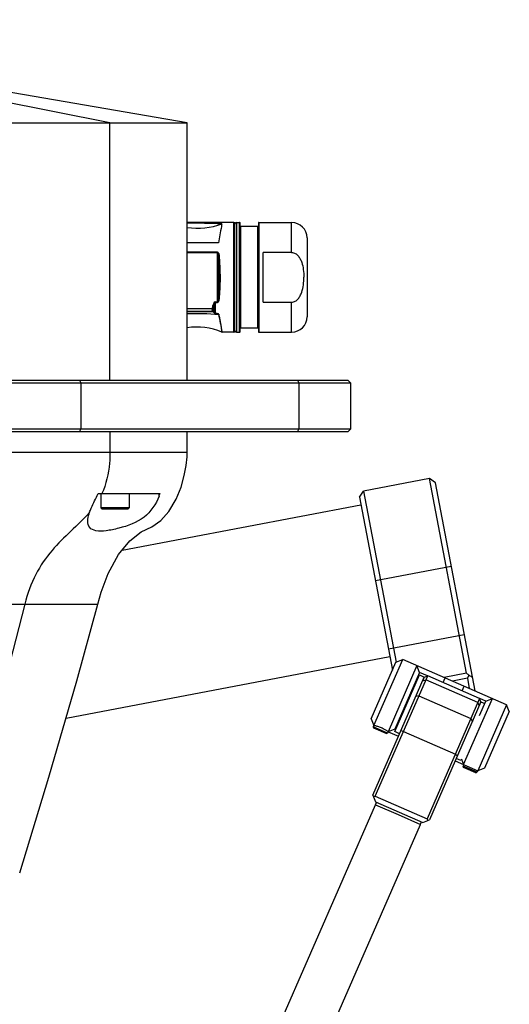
# Model space of a CAD drawing. Header units: millimetres. Extents: x 0 to 2550, y 0 to 1188.
# Tile 161 of 218: x 736 to 755, y 339 to 377. Entities that reach past the tile are written whole.
import ezdxf

# ---------------------------------------------------------------- set-up
doc = ezdxf.new("R2010")
doc.units = ezdxf.units.MM
doc.header["$LTSCALE"] = 46.255
for name, color, linetype in [('1613603_PBL588', 7, 'CONTINUOUS'), ('M2000103_PBL484', 7, 'CONTINUOUS'), ('M2000801_PBL485', 7, 'CONTINUOUS'), ('M2000901_PBL576', 7, 'CONTINUOUS'), ('M2200202_PBL583', 7, 'CONTINUOUS'), ('M2200301_PBL590', 7, 'CONTINUOUS'), ('M2300101_PBL525', 7, 'CONTINUOUS'), ('M2300202_PBL527', 7, 'CONTINUOUS'), ('M2300301_PBL575', 7, 'CONTINUOUS'), ('M2300602_PBL595', 7, 'CONTINUOUS'), ('P9140503_BOLT_PBL574', 7, 'CONTINUOUS'), ('SSHH-ST-M3-5_203_PBL545', 7, 'CONTINUOUS'), ('SSHH-ST-M3-5_203_PBL546', 7, 'CONTINUOUS'), ('WFM_0608_06_2_PBL586', 7, 'CONTINUOUS'), ('WFM_0608_06_2_PBL587', 7, 'CONTINUOUS')]:
    doc.layers.add(name, color=color, linetype=linetype)

# ---------------------------------------------------------------- blocks, each defined once
blk = doc.blocks.new('M2300101_PBL525', base_point=(752.719, 350.139))
at = {"layer": 'M2300101_PBL525', "color": 7}
for p, q in [((750.04, 349.999), (751, 352.198)), ((750.143, 349.736), (751.263, 352.302)), ((751, 352.198), (751.263, 352.302)), ((755.296, 350.542), (751.263, 352.302)), ((751.813, 352.062), (750.693, 349.496)), ((751.916, 351.798), (750.956, 349.599)), ((751.916, 351.798), (751.813, 352.062)), ((752.228, 351.662), (751.916, 351.798)), ((753.626, 348.216), (754.746, 350.782)), ((754.242, 350.129), (754.482, 350.678)), ((754.482, 350.678), (754.252, 350.779)), ((754.482, 350.678), (754.746, 350.782)), ((755.296, 350.542), (754.176, 347.976)), ((755.399, 350.278), (754.439, 348.079)), ((755.399, 350.278), (755.296, 350.542)), ((750.04, 349.999), (750.143, 349.736)), ((750.956, 349.599), (750.693, 349.496)), ((750.693, 349.496), (751.096, 349.32)), ((750.956, 349.599), (750.993, 349.583)), ((753.296, 348.36), (754.176, 347.976)), ((753.543, 348.426), (753.626, 348.216)), ((754.439, 348.079), (754.176, 347.976))]:
    blk.add_line(p, q, dxfattribs=at)
at = {"layer": 'M2300101_PBL525', "color": 2}
for p, q in [((752.836, 351.406), (752.913, 351.582)), ((753.569, 351.086), (753.646, 351.262))]:
    blk.add_line(p, q, dxfattribs=at)
at = {"layer": 'M2300101_PBL525', "color": 134}
blk.add_open_spline([(750.693, 349.496), (750.693, 349.496), (750.689, 349.499), (750.667, 349.514), (750.632, 349.537), (750.586, 349.566), (750.531, 349.597), (750.466, 349.63), (750.399, 349.659), (750.331, 349.685), (750.269, 349.705), (750.216, 349.719), (750.175, 349.729), (750.148, 349.735), (750.143, 349.736), (750.143, 349.736)], degree=3, dxfattribs=at)
blk = doc.blocks.new('SSHH-ST-M3-5_203_PBL545', base_point=(750.406, 349.578))
at = {"layer": 'SSHH-ST-M3-5_203_PBL545', "color": 7}
for p, q in [((750.143, 349.736), (750.119, 349.681)), ((750.14, 349.628), (750.119, 349.681)), ((750.669, 349.441), (750.119, 349.681)), ((750.616, 349.42), (750.14, 349.628)), ((750.616, 349.42), (750.669, 349.441)), ((750.693, 349.496), (750.669, 349.441))]:
    blk.add_line(p, q, dxfattribs=at)
blk = doc.blocks.new('SSHH-ST-M3-5_203_PBL546', base_point=(753.889, 348.058))
at = {"layer": 'SSHH-ST-M3-5_203_PBL546', "color": 7}
for p, q in [((753.626, 348.216), (753.602, 348.161)), ((754.152, 347.921), (753.602, 348.161)), ((753.622, 348.108), (753.602, 348.161)), ((754.099, 347.9), (753.622, 348.108)), ((754.099, 347.9), (754.152, 347.921)), ((754.176, 347.976), (754.152, 347.921))]:
    blk.add_line(p, q, dxfattribs=at)
blk = doc.blocks.new('M2300602_PBL595', base_point=(751.455, 350.691))
at = {"layer": 'M2300602_PBL595', "color": 7}
for p, q in [((751.68, 351.258), (751.717, 351.242)), ((751.192, 350.14), (751.229, 350.124))]:
    blk.add_line(p, q, dxfattribs=at)
blk = doc.blocks.new('M2300202_PBL527', base_point=(752.199, 348.821))
at = {"layer": 'M2300202_PBL527', "color": 7}
for p, q in [((750.099, 347.035), (752.099, 351.618)), ((750.191, 346.995), (752.231, 351.67)), ((752.099, 351.618), (752.231, 351.67)), ((754.247, 350.79), (752.231, 351.67)), ((751.888, 350.884), (751.767, 350.857)), ((751.888, 350.884), (753.904, 350.004)), ((754.247, 350.79), (752.207, 346.115)), ((754.299, 350.658), (752.299, 346.075)), ((754.299, 350.658), (754.247, 350.79)), ((753.904, 350.004), (753.967, 349.897)), ((751.288, 349.509), (751.185, 349.524)), ((751.288, 349.509), (753.304, 348.629)), ((753.304, 348.629), (753.385, 348.564)), ((750.099, 347.035), (750.203, 346.772)), ((750.125, 346.97), (750.191, 346.995)), ((750.191, 346.995), (752.207, 346.115)), ((750.203, 346.772), (752.036, 345.972)), ((752.036, 345.972), (752.299, 346.075)), ((752.207, 346.115), (752.233, 346.05))]:
    blk.add_line(p, q, dxfattribs=at)
at = {"layer": 'M2300202_PBL527', "color": 2}
for p, q in [((752.035, 351.471), (752.161, 351.51)), ((754.178, 350.63), (752.161, 351.51)), ((754.235, 350.511), (754.178, 350.63))]:
    blk.add_line(p, q, dxfattribs=at)
blk = doc.blocks.new('M2300301_PBL575', base_point=(736.719, 313.378))
at = {"layer": 'M2300301_PBL575', "color": 7}
for p, q in [((750.208, 346.661), (750.248, 346.752)), ((721.486, 280.856), (750.206, 346.662)), ((750.206, 346.662), (751.079, 346.28)), ((751.079, 346.28), (751.953, 345.899)), ((751.95, 345.901), (751.99, 345.992)), ((723.233, 280.094), (751.953, 345.899))]:
    blk.add_line(p, q, dxfattribs=at)
blk = doc.blocks.new('WFM_0608_06_2_PBL586', base_point=(751.528, 350.559))
at = {"layer": 'WFM_0608_06_2_PBL586', "color": 7}
for p, q in [((750.956, 349.499), (751.916, 351.698)), ((751.916, 351.698), (752.099, 351.618)), ((752.099, 351.618), (752.03, 351.458)), ((751.139, 349.419), (750.956, 349.499))]:
    blk.add_line(p, q, dxfattribs=at)
blk = doc.blocks.new('WFM_0608_06_2_PBL587', base_point=(753.892, 349.519))
at = {"layer": 'WFM_0608_06_2_PBL587', "color": 7}
for p, q in [((754.229, 350.498), (754.299, 350.658)), ((754.299, 350.658), (754.446, 350.594)), ((753.522, 348.379), (753.339, 348.459)), ((753.543, 348.426), (753.522, 348.379))]:
    blk.add_line(p, q, dxfattribs=at)
blk = doc.blocks.new('1613603_PBL588', base_point=(745.221, 367.136))
at = {"layer": '1613603_PBL588', "color": 7}
for p, q in [((744.709, 369.266), (742.894, 369.266)), ((744.749, 365.046), (744.749, 369.226)), ((744.809, 369.266), (744.929, 369.266)), ((744.949, 365.026), (744.949, 369.246)), ((745.639, 369.106), (744.969, 369.106)), ((745.659, 369.246), (745.659, 365.026)), ((745.679, 369.266), (746.949, 369.266)), ((747.549, 368.666), (747.549, 365.606)), ((744.104, 368.479), (742.894, 368.479)), ((745.849, 366.173), (745.849, 368.099)), ((746.949, 368.099), (745.849, 368.099)), ((744.143, 367.136), (744.182, 367.136)), ((747.422, 367.136), (747.422, 367.145)), ((745.849, 366.173), (746.949, 366.173)), ((745.639, 365.166), (744.969, 365.166)), ((744.709, 365.006), (744.257, 365.006)), ((744.809, 365.006), (744.929, 365.006)), ((745.679, 365.006), (746.949, 365.006))]:
    blk.add_line(p, q, dxfattribs=at)
at = {"layer": '1613603_PBL588', "color": 2}
for p, q in [((744.709, 365.006), (744.709, 369.266)), ((744.809, 369.266), (744.809, 365.006)), ((744.929, 365.006), (744.929, 369.266)), ((744.969, 369.106), (744.969, 365.166)), ((745.639, 365.166), (745.639, 369.106)), ((745.679, 369.266), (745.679, 365.006)), ((746.949, 368.099), (746.949, 369.266)), ((744.067, 368.107), (742.894, 368.107)), ((744.067, 368.089), (742.894, 368.089)), ((744.067, 366.164), (744.067, 368.107)), ((744.106, 367.955), (744.106, 366.316)), ((742.894, 365.92), (743.873, 365.92)), ((743.873, 365.92), (743.911, 365.912)), ((743.902, 366.072), (743.94, 366.065)), ((743.94, 365.829), (743.94, 366.065)), ((743.977, 366.183), (743.977, 365.744)), ((743.977, 366.183), (744.067, 366.183)), ((743.977, 366.164), (744.067, 366.164)), ((746.949, 365.006), (746.949, 366.173)), ((742.894, 365.821), (743.876, 365.821)), ((743.976, 365.739), (743.977, 365.745)), ((744.122, 365.695), (744.124, 365.696)), ((744.257, 365.006), (744.254, 365.026)), ((744.257, 365.007), (744.254, 365.026))]:
    blk.add_line(p, q, dxfattribs=at)
at = {"layer": '1613603_PBL588', "color": 7}
for centre, radius, start, end in [((743.298, 371.75), 2.708, 261.4071, 290.3651), ((740.693, 251.81), 117.455, 88.2693, 88.92604), ((744.709, 369.226), 0.04, 0, 90), ((744.809, 369.206), 0.06, 90, 180), ((744.929, 369.246), 0.02, 0, 90), ((744.969, 369.126), 0.02, 180, 270), ((745.639, 369.126), 0.02, 270, 360), ((745.679, 369.246), 0.02, 90, 180), ((746.949, 368.666), 0.6, 0, 90), ((735.323, 367.617), 8.756, 348.7744, 349.7945), ((746.949, 365.606), 0.6, 270, 360), ((743.249, 362.606), 2.6, 67.5544, 97.8557), ((744.969, 365.146), 0.02, 90, 180), ((745.639, 365.146), 0.02, 0, 90), ((744.709, 365.046), 0.04, 270, 360), ((744.809, 365.066), 0.06, 180, 270), ((744.929, 365.026), 0.02, 270, 360), ((745.679, 365.026), 0.02, 180, 270)]:
    blk.add_arc(centre, radius, start, end, dxfattribs=at)
at = {"layer": '1613603_PBL588', "color": 2}
for centre, radius, start, end in [((735.292, 367.63), 8.75, 348.7285, 349.7447), ((742.805, 364.247), 1.951, 54.968, 55.373), ((743.249, 416.264), 50.454, 269.5965, 270.7245), ((742.755, 364.164), 2.001, 55.5262, 55.9185), ((718.992, 360.488), 25.666, 10.1844, 11.7068)]:
    blk.add_arc(centre, radius, start, end, dxfattribs=at)
at = {"layer": '1613603_PBL588', "color": 7}
for points, knots in [([(744.24, 369.211), (744.234, 369.176), (744.191, 368.931), (744.146, 368.687), (744.104, 368.479)], [0, 0, 0, 0, 0.146665, 1, 1, 1, 1]), ([(746.949, 368.099), (746.997, 368.099), (747.094, 368.071), (747.205, 367.974), (747.285, 367.852), (747.36, 367.673), (747.409, 367.435), (747.421, 367.242), (747.422, 367.145)], [0, 0, 0, 0, 0.124109, 0.248853, 0.373958, 0.499198, 0.749498, 1, 1, 1, 1]), ([(746.949, 366.173), (746.998, 366.173), (747.095, 366.201), (747.207, 366.299), (747.287, 366.422), (747.361, 366.603), (747.41, 366.843), (747.422, 367.038), (747.422, 367.136)], [0, 0, 0, 0, 0.124089, 0.248829, 0.373933, 0.499176, 0.749487, 1, 1, 1, 1])]:
    blk.add_open_spline(points, degree=3, knots=knots, dxfattribs=at)
at = {"layer": '1613603_PBL588', "color": 2}
for points, knots in [([(744.145, 367.971), (744.144, 367.985), (744.138, 368.035), (744.107, 368.107), (744.067, 368.107)], [0, 0, 0, 0, 0.258935, 1, 1, 1, 1]), ([(744.067, 368.089), (744.073, 368.089), (744.083, 368.078), (744.092, 368.057), (744.102, 368.015), (744.105, 367.979), (744.106, 367.955)], [0, 0, 0, 0, 0.122971, 0.248201, 0.498363, 1, 1, 1, 1]), ([(744.106, 367.955), (744.109, 367.96), (744.123, 367.967), (744.137, 367.97), (744.145, 367.971)], [0, 0, 0, 0, 0.398946, 1, 1, 1, 1]), ([(744.106, 367.955), (744.112, 367.889), (744.135, 367.617), (744.143, 367.343), (744.143, 367.136)], [0, 0, 0, 0, 0.241061, 1, 1, 1, 1]), ([(744.182, 367.136), (744.182, 367.207), (744.179, 367.486), (744.164, 367.765), (744.145, 367.971)], [0, 0, 0, 0, 0.256449, 1, 1, 1, 1]), ([(744.143, 367.136), (744.143, 367.066), (744.14, 366.792), (744.125, 366.519), (744.106, 366.316)], [0, 0, 0, 0, 0.256447, 1, 1, 1, 1]), ([(744.145, 366.301), (744.151, 366.368), (744.174, 366.645), (744.182, 366.924), (744.182, 367.136)], [0, 0, 0, 0, 0.241067, 1, 1, 1, 1]), ([(744.106, 366.316), (744.105, 366.292), (744.102, 366.255), (744.092, 366.212), (744.079, 366.183), (744.067, 366.183)], [0, 0, 0, 0, 0.50492, 0.756721, 1, 1, 1, 1]), ([(744.067, 366.164), (744.081, 366.164), (744.115, 366.186), (744.136, 366.239), (744.143, 366.28), (744.145, 366.301)], [0, 0, 0, 0, 0.255929, 0.627642, 1, 1, 1, 1]), ([(744.106, 366.316), (744.109, 366.311), (744.123, 366.304), (744.137, 366.301), (744.145, 366.301)], [0, 0, 0, 0, 0.398913, 1, 1, 1, 1]), ([(743.876, 365.821), (743.873, 365.824), (743.871, 365.837), (743.869, 365.858), (743.87, 365.887), (743.872, 365.908), (743.873, 365.92)], [0, 0, 0, 0, 0.12644, 0.351808, 0.654999, 1, 1, 1, 1]), ([(743.876, 365.821), (743.885, 365.822), (743.902, 365.828), (743.912, 365.844), (743.914, 365.853)], [0, 0, 0, 0, 0.496049, 1, 1, 1, 1]), ([(743.887, 365.813), (743.896, 365.814), (743.913, 365.821), (743.923, 365.836), (743.925, 365.845)], [0, 0, 0, 0, 0.496163, 1, 1, 1, 1]), ([(743.977, 366.183), (743.955, 366.183), (743.917, 366.138), (743.906, 366.095), (743.902, 366.072)], [0, 0, 0, 0, 0.489354, 1, 1, 1, 1]), ([(743.914, 365.853), (743.911, 365.854), (743.908, 365.862), (743.906, 365.882), (743.908, 365.899), (743.911, 365.912)], [0, 0, 0, 0, 0.136213, 0.360037, 1, 1, 1, 1]), ([(743.94, 366.065), (743.942, 366.084), (743.946, 366.112), (743.957, 366.144), (743.968, 366.164), (743.977, 366.164)], [0, 0, 0, 0, 0.502386, 0.754412, 1, 1, 1, 1]), ([(743.902, 365.799), (743.91, 365.799), (743.927, 365.806), (743.937, 365.821), (743.94, 365.829)], [0, 0, 0, 0, 0.502044, 1, 1, 1, 1]), ([(743.902, 365.799), (743.91, 365.789), (743.924, 365.773), (743.948, 365.752), (743.965, 365.739), (743.976, 365.739)], [0, 0, 0, 0, 0.400489, 0.66938, 1, 1, 1, 1]), ([(743.977, 365.744), (743.973, 365.746), (743.967, 365.754), (743.96, 365.768), (743.95, 365.793), (743.943, 365.814), (743.94, 365.829)], [0, 0, 0, 0, 0.148892, 0.283613, 0.538782, 1, 1, 1, 1]), ([(743.976, 365.739), (743.989, 365.737), (744.016, 365.733), (744.055, 365.726), (744.087, 365.718), (744.11, 365.709), (744.12, 365.701), (744.122, 365.695)], [0, 0, 0, 0, 0.259143, 0.516973, 0.771017, 0.893279, 1, 1, 1, 1]), ([(744.124, 365.696), (744.123, 365.701), (744.113, 365.71), (744.091, 365.721), (744.058, 365.73), (744.018, 365.738), (743.991, 365.742), (743.977, 365.744)], [0, 0, 0, 0, 0.105359, 0.226429, 0.480394, 0.739315, 1, 1, 1, 1]), ([(744.122, 365.695), (744.131, 365.644), (744.149, 365.548), (744.173, 365.412), (744.194, 365.294), (744.211, 365.195), (744.222, 365.126), (744.23, 365.082), (744.234, 365.056), (744.238, 365.037), (744.239, 365.022), (744.242, 365.014), (744.241, 365.009), (744.242, 365.009)], [0, 0, 0, 0, 0.223554, 0.42256, 0.594797, 0.738451, 0.851883, 0.896862, 0.933839, 0.962716, 0.983402, 0.995841, 1, 1, 1, 1])]:
    blk.add_open_spline(points, degree=3, knots=knots, dxfattribs=at)
for points in [[(743.94, 365.829), (743.936, 365.835), (743.931, 365.841), (743.925, 365.845)], [(742.894, 365.729), (743.303, 365.744), (743.714, 365.734), (744.122, 365.695)], [(743.887, 365.813), (743.893, 365.81), (743.898, 365.805), (743.902, 365.799)]]:
    blk.add_open_spline(points, degree=3, dxfattribs=at)
at = {"layer": '1613603_PBL588', "color": 7}
blk.add_open_spline([(744.242, 365.009), (744.247, 365.007), (744.252, 365.006), (744.257, 365.006)], degree=3, dxfattribs=at)
blk = doc.blocks.new('M2200202_PBL583', base_point=(751.826, 355.2))
at = {"layer": 'M2200202_PBL583', "color": 7}
for p, q in [((752.298, 359.321), (749.743, 358.836)), ((753.733, 351.767), (752.298, 359.321)), ((752.532, 359.162), (752.298, 359.321)), ((754.068, 351.078), (752.532, 359.162)), ((749.584, 358.602), (749.743, 358.836)), ((749.584, 358.602), (750.861, 351.881)), ((749.743, 358.836), (751.004, 352.199)), ((753.733, 351.767), (752.866, 351.602)), ((753.77, 351.572), (753.189, 351.461)), ((753.77, 351.572), (753.84, 351.688)), ((753.77, 351.572), (753.846, 351.175))]:
    blk.add_line(p, q, dxfattribs=at)
at = {"layer": 'M2200202_PBL583', "color": 2}
for p, q in [((750.2, 355.36), (753.148, 355.92)), ((750.704, 352.708), (753.652, 353.268))]:
    blk.add_line(p, q, dxfattribs=at)
at = {"layer": 'M2200202_PBL583', "color": 7}
for centre, radius, start, end in [((756.229, 355.01), 4.092, 232.421, 234.2775), ((756.463, 355.788), 4.868, 237.3911, 239.1512)]:
    blk.add_arc(centre, radius, start, end, dxfattribs=at)
blk = doc.blocks.new('M2200301_PBL590', base_point=(744.475, 354.166))
at = {"layer": 'M2200301_PBL590', "color": 7}
for p, q in [((740.372, 356.546), (749.64, 358.308)), ((738.19, 350.024), (750.76, 352.413))]:
    blk.add_line(p, q, dxfattribs=at)

msp = doc.modelspace()

# ---------------------------------------------------------------- linework, layer by layer
at = {"layer": 'M2000103_PBL484', "color": 7}
for p, q in [((726.7531, 363.1387), (749.1284, 363.1387)), ((726.7531, 363.0387), (749.2284, 363.0387)), ((749.1284, 363.1387), (749.2284, 363.0387)), ((749.2284, 363.0387), (749.2284, 361.2387)), ((749.2284, 361.2387), (726.7531, 361.2387)), ((749.1284, 361.1387), (726.998, 361.1387)), ((749.1284, 361.1387), (749.2284, 361.2387))]:
    msp.add_line(p, q, dxfattribs=at)
at = {"layer": 'M2000103_PBL484', "color": 2}
for p, q in [((738.7189, 363.1387), (738.7689, 363.0387)), ((738.7689, 363.0387), (738.7689, 361.2387)), ((747.1784, 363.1387), (747.2284, 363.0387)), ((747.2284, 363.0387), (747.2284, 361.2387)), ((738.7189, 361.1387), (738.7689, 361.2387)), ((747.1784, 361.1387), (747.2284, 361.2387))]:
    msp.add_line(p, q, dxfattribs=at)
at = {"layer": 'M2000801_PBL485', "color": 2}
for p, q in [((739.8941, 373.1387), (719.6192, 377.1387)), ((739.894, 363.1387), (739.8941, 373.1387))]:
    msp.add_line(p, q, dxfattribs=at)
at = {"layer": 'M2000801_PBL485', "color": 7}
for p in [(662.34, 373.1387), (742.8941, 363.1387)]:
    msp.add_line(p, (742.8941, 373.1387), dxfattribs=at)
msp.add_lwpolyline([(742.8941, 373.1387), (735.7526, 374.3689), (727.939, 375.7121), (719.6192, 377.1387)], dxfattribs=at)
at = {"layer": 'M2000901_PBL576', "color": 2}
for p, q in [((739.894, 361.1387), (739.894, 360.3387)), ((742.8941, 360.3387), (723.4985, 360.3387)), ((741.807, 358.6431), (741.807, 358.7387)), ((701.0868, 354.4517), (739.4265, 354.4517)), ((736.5868, 354.4517), (733.9014, 344.0106))]:
    msp.add_line(p, q, dxfattribs=at)
at = {"layer": 'M2000901_PBL576', "color": 7}
for p, q in [((742.8941, 360.3387), (742.8941, 361.1387)), ((739.4374, 358.7387), (741.8427, 358.7387))]:
    msp.add_line(p, q, dxfattribs=at)
for points in [[(739.4265, 354.4517), (739.5576, 354.9159), (739.8289, 355.643), (740.2271, 356.3697), (740.6648, 356.9045), (741.1105, 357.254), (741.5277, 357.451), (741.8688, 357.6903), (742.1834, 358.0466), (742.4635, 358.5212), (742.6548, 358.9926), (742.7794, 359.4374), (742.8529, 359.8359), (742.8884, 360.1677), (742.8941, 360.3387)], [(736.392, 344.0106), (737.5212, 347.7297), (738.6088, 351.4644), (739.4265, 354.4517)]]:
    msp.add_lwpolyline(points, dxfattribs=at)
msp.add_arc((738.8212, 359.8126), 3.2066, 338.60946, 340.43325, dxfattribs=at)
at = {"layer": 'M2000901_PBL576', "color": 2}
for points, knots in [([(739.894, 360.3387), (739.894, 360.1977), (739.8748, 359.6529), (739.7513, 359.1051), (739.5793, 358.7387)], [0, 0, 0, 0, 0.2583646, 1, 1, 1, 1]), ([(739.1046, 358.0126), (738.8827, 357.7507), (738.3748, 357.2797), (737.6048, 356.5399), (736.9578, 355.5956), (736.6889, 354.8486), (736.5868, 354.4517)], [0, 0, 0, 0, 0.2325129, 0.4679618, 0.7223566, 1, 1, 1, 1])]:
    msp.add_open_spline(points, degree=3, knots=knots, dxfattribs=at)
at = {"layer": 'M2000901_PBL576', "color": 7}
for points, knots in [([(741.807, 358.6431), (741.6843, 358.3301), (741.2684, 357.7149), (740.4209, 357.4291), (739.7829, 357.2897), (739.3937, 357.2607), (739.0811, 357.3906), (739.0368, 357.5844), (739.0368, 357.6698)], [0, 0, 0, 0, 0.287847, 0.5940014, 0.7364878, 0.8490005, 0.9269217, 1, 1, 1, 1]), ([(739.1046, 358.0126), (739.1244, 358.0678), (739.2261, 358.3142), (739.3503, 358.5502), (739.4374, 358.7387)], [0, 0, 0, 0, 0.2203795, 1, 1, 1, 1]), ([(739.0368, 357.6698), (739.0368, 357.6966), (739.044, 357.8134), (739.0743, 357.9278), (739.1046, 358.0126)], [0, 0, 0, 0, 0.2296367, 1, 1, 1, 1])]:
    msp.add_open_spline(points, degree=3, knots=knots, dxfattribs=at)
at = {"layer": 'P9140503_BOLT_PBL574', "color": 7}
for p, q in [((739.5412, 358.7387), (739.5412, 358.1887)), ((740.6412, 358.7387), (740.6412, 358.1887)), ((740.6412, 358.1887), (739.5412, 358.1887)), ((739.5912, 358.1387), (739.5412, 358.1887)), ((740.5912, 358.1387), (740.6412, 358.1887)), ((740.5912, 358.1387), (739.5912, 358.1387))]:
    msp.add_line(p, q, dxfattribs=at)

# ---------------------------------------------------------------- block references
at = {"layer": '1613603_PBL588'}
msp.add_blockref('1613603_PBL588', (745.2212, 367.1358), dxfattribs=at)
at = {"layer": 'M2200202_PBL583'}
msp.add_blockref('M2200202_PBL583', (751.826, 355.1995), dxfattribs=at)
at = {"layer": 'M2200301_PBL590'}
msp.add_blockref('M2200301_PBL590', (744.4749, 354.166), dxfattribs=at)
at = {"layer": 'M2300101_PBL525'}
msp.add_blockref('M2300101_PBL525', (752.7193, 350.1387), dxfattribs=at)
at = {"layer": 'M2300202_PBL527'}
msp.add_blockref('M2300202_PBL527', (752.1992, 348.8211), dxfattribs=at)
at = {"layer": 'M2300301_PBL575'}
msp.add_blockref('M2300301_PBL575', (736.7191, 313.3778), dxfattribs=at)
at = {"layer": 'M2300602_PBL595'}
msp.add_blockref('M2300602_PBL595', (751.4545, 350.6907), dxfattribs=at)
at = {"layer": 'SSHH-ST-M3-5_203_PBL545'}
msp.add_blockref('SSHH-ST-M3-5_203_PBL545', (750.4059, 349.5777), dxfattribs=at)
at = {"layer": 'SSHH-ST-M3-5_203_PBL546'}
msp.add_blockref('SSHH-ST-M3-5_203_PBL546', (753.8887, 348.0577), dxfattribs=at)
at = {"layer": 'WFM_0608_06_2_PBL586'}
msp.add_blockref('WFM_0608_06_2_PBL586', (751.5278, 350.5587), dxfattribs=at)
at = {"layer": 'WFM_0608_06_2_PBL587'}
msp.add_blockref('WFM_0608_06_2_PBL587', (753.8924, 349.5187), dxfattribs=at)

doc.saveas('drawing.dxf')
